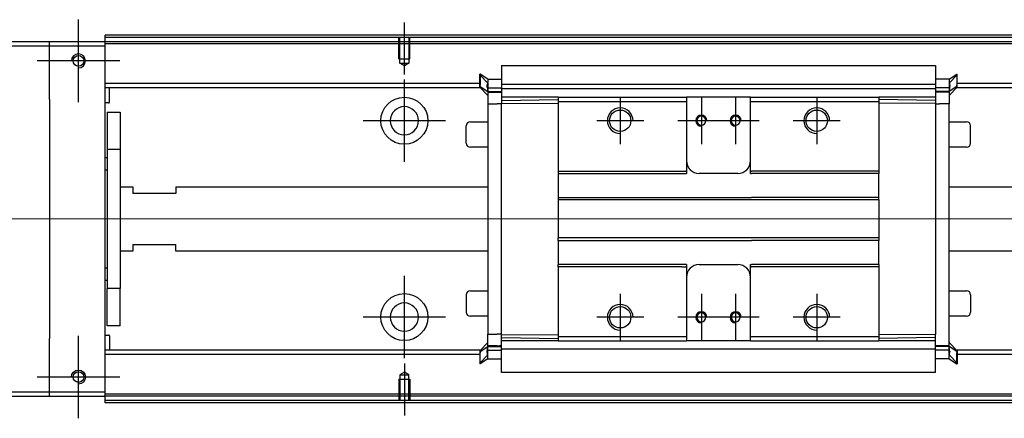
# Model space of a CAD drawing. Header units: millimetres. Extents: x -386 to 3135, y -1989 to 860.
# Tile 47 of 256: x -175 to 56, y -1827 to -1733. Entities that reach past the tile are written whole.
import ezdxf
from ezdxf.lldxf.tags import DXFTag

# ---------------------------------------------------------------- set-up
doc = ezdxf.new("R2010")
doc.units = ezdxf.units.MM
doc.layers.get('0').update_dxf_attribs({"linetype": 'CONTINUOUS'})
tags = doc.linetypes.add('DASHED', pattern=[25.72, 12.86, -12.86]).pattern_tags.tags
tags[6:7] = [DXFTag(74, 4), DXFTag(75, 0), DXFTag(340, '0'), DXFTag(46, 0.0), DXFTag(50, 0.0), DXFTag(44, 0.0), DXFTag(45, 0.0)]
tags[4:5] = [DXFTag(74, 4), DXFTag(75, 0), DXFTag(340, '0'), DXFTag(46, 0.0), DXFTag(50, 0.0), DXFTag(44, 0.0), DXFTag(45, 0.0)]

msp = doc.modelspace()

# ---------------------------------------------------------------- linework, layer by layer
at = {"ltscale": 0.2}
for p, q in [((-161.07, -1752.76), (-161.07, -1733.46)), ((-84.82, -1746.26), (-84.82, -1734.11)), ((-151.42, -1743.11), (-170.72, -1743.11)), ((-84.82, -1766.76), (-84.82, -1747.46)), ((-34.32, -1751.61), (-34.32, -1762.61)), ((-15.32, -1751.61), (-15.32, -1762.61)), ((-7.32, -1751.61), (-7.32, -1762.61)), ((11.68, -1751.61), (11.68, -1762.61)), ((-75.17, -1757.11), (-94.47, -1757.11)), ((-28.82, -1757.11), (-39.82, -1757.11)), ((-9.82, -1757.11), (-20.82, -1757.11)), ((-1.82, -1757.11), (-12.82, -1757.11)), ((17.18, -1757.11), (6.18, -1757.11)), ((-84.82, -1812.71), (-84.82, -1793.41)), ((-34.32, -1797.61), (-34.32, -1808.61)), ((-15.32, -1797.61), (-15.32, -1808.61)), ((-7.32, -1797.61), (-7.32, -1808.61)), ((11.68, -1797.61), (11.68, -1808.61)), ((-75.17, -1803.06), (-94.47, -1803.06)), ((-28.82, -1803.11), (-39.82, -1803.11)), ((-9.82, -1803.11), (-20.82, -1803.11)), ((-1.82, -1803.11), (-12.82, -1803.11)), ((17.18, -1803.11), (6.18, -1803.11)), ((-161.07, -1826.76), (-161.07, -1807.46)), ((-84.82, -1813.97), (-84.82, -1826.11)), ((-151.42, -1817.11), (-170.72, -1817.11))]:
    msp.add_line(p, q, dxfattribs=at)
at = {"linetype": 'Continuous'}
for p, q in [((-167.82, -1738.61), (-241.82, -1738.61)), ((-167.82, -1739.61), (-167.82, -1738.61)), ((-154.82, -1738.61), (-167.82, -1738.61)), ((-154.82, -1737.61), (-154.82, -1737.11)), ((116.06, -1737.61), (-154.82, -1737.61)), ((-154.82, -1738.61), (-154.82, -1737.61)), ((-154.82, -1739.61), (-154.82, -1738.61)), ((115.82, -1738.61), (-154.82, -1738.61)), ((-241.82, -1739.61), (-167.82, -1739.61)), ((-167.82, -1739.61), (-154.82, -1739.61)), ((-167.82, -1752.11), (-167.82, -1739.61)), ((-154.82, -1820.61), (-154.82, -1739.61)), ((-67.07, -1746.24), (-67.17, -1746.24)), ((-67.17, -1748.78), (-67.17, -1746.24)), ((-65.27, -1747.39), (-67.07, -1746.24)), ((-67.07, -1746.24), (-67.07, -1748.78)), ((-62.07, -1744.16), (39.43, -1744.16)), ((-62.07, -1744.2), (-62.07, -1749.51)), ((39.43, -1744.2), (39.43, -1749.51)), ((42.63, -1747.39), (44.43, -1746.24)), ((44.43, -1746.24), (44.53, -1746.24)), ((44.43, -1746.24), (44.43, -1748.78)), ((44.53, -1748.78), (44.53, -1746.24)), ((-67.17, -1748.43), (-154.82, -1748.43)), ((-67.17, -1746.34), (-65.27, -1748.32)), ((-65.27, -1747.39), (-62.07, -1747.39)), ((42.63, -1747.39), (39.43, -1747.39)), ((39.44, -1748.43), (39.43, -1748.43)), ((44.53, -1746.34), (42.63, -1748.32)), ((163.45, -1748.43), (44.53, -1748.43)), ((-67.17, -1749.43), (-154.82, -1749.43)), ((-153.82, -1752.76), (-153.82, -1749.43)), ((-67.17, -1749.13), (-67.17, -1748.78)), ((-67.17, -1749.13), (-67.07, -1749.13)), ((-67.17, -1749.23), (-67.17, -1749.13)), ((-65.27, -1751.21), (-67.17, -1749.23)), ((-67.07, -1749.13), (-67.07, -1748.78)), ((-67.07, -1749.13), (-65.27, -1750.28)), ((-65.4, -1749.43), (-62.08, -1749.43)), ((-65.27, -1749.38), (-65.27, -1750.43)), ((-65.27, -1750.28), (-62.07, -1750.28)), ((-65.27, -1750.43), (-65.27, -1753.13)), ((-62.07, -1748.58), (39.43, -1748.58)), ((-62.07, -1749.63), (-62.07, -1749.51)), ((-62.07, -1749.63), (-62.07, -1751.63)), ((39.43, -1749.63), (-62.07, -1749.63)), ((39.43, -1749.63), (39.43, -1749.51)), ((39.43, -1749.63), (39.43, -1749.51)), ((39.43, -1749.63), (39.43, -1751.63)), ((42.63, -1750.28), (39.43, -1750.28)), ((42.75, -1749.43), (39.44, -1749.43)), ((44.43, -1749.13), (42.63, -1750.28)), ((42.63, -1751.21), (44.53, -1749.23)), ((42.63, -1749.38), (42.63, -1750.43)), ((42.63, -1750.43), (42.63, -1753.13)), ((44.43, -1749.13), (44.43, -1748.78)), ((44.53, -1749.13), (44.43, -1749.13)), ((44.53, -1749.13), (44.53, -1748.78)), ((44.53, -1749.23), (44.53, -1749.13)), ((163.21, -1749.43), (44.53, -1749.43)), ((-167.82, -1752.11), (-167.82, -1808.11)), ((-154.02, -1752.96), (-154.82, -1752.96)), ((-65.27, -1753.13), (-63.07, -1753.13)), ((-65.27, -1753.13), (-65.27, -1807.1)), ((-62.07, -1753.13), (-63.07, -1753.13)), ((-48.82, -1751.63), (-62.07, -1751.63)), ((-62.07, -1751.63), (-62.07, -1752.37)), ((-62.07, -1752.37), (-48.82, -1752.13)), ((-62.07, -1752.37), (-62.07, -1753.09)), ((-62.07, -1753.09), (-48.82, -1753)), ((-62.07, -1807.14), (-62.07, -1753.09)), ((-48.82, -1751.63), (-48.82, -1752.63)), ((-48.82, -1752.63), (-48.82, -1768.91)), ((-19.07, -1751.63), (-18.82, -1751.63)), ((-19.07, -1752.63), (-18.82, -1752.63)), ((-18.82, -1751.63), (-18.82, -1752.63)), ((-3.82, -1751.63), (-18.82, -1751.63)), ((-18.82, -1752.63), (-18.82, -1768.91)), ((-3.82, -1751.63), (26.18, -1751.63)), ((-3.82, -1752.63), (-3.82, -1751.63)), ((-3.82, -1752.63), (26.18, -1752.63)), ((-3.82, -1768.91), (-3.82, -1752.63)), ((26.18, -1751.63), (26.18, -1752.63)), ((39.43, -1751.63), (26.18, -1751.63)), ((39.43, -1752.37), (26.18, -1752.13)), ((26.18, -1752.63), (26.18, -1768.91)), ((39.43, -1753.09), (26.18, -1753)), ((39.43, -1751.63), (39.43, -1752.37)), ((39.43, -1752.37), (39.43, -1753.09)), ((39.43, -1753.09), (39.43, -1807.14)), ((39.43, -1753.13), (40.43, -1753.13)), ((42.63, -1753.13), (40.43, -1753.13)), ((42.63, -1809.95), (42.63, -1753.13)), ((-154.32, -1755.11), (-151.32, -1755.11)), ((-154.32, -1755.11), (-154.32, -1763.87)), ((-151.32, -1755.11), (-151.32, -1763.87)), ((-69.32, -1757.34), (-65.27, -1757.34)), ((42.63, -1757.34), (46.68, -1757.34)), ((-70.32, -1762.34), (-70.32, -1758.34)), ((-70.32, -1758.34), (-70.32, -1758.34)), ((47.68, -1762.34), (47.68, -1758.34)), ((-151.32, -1763.87), (-154.32, -1763.87)), ((-154.32, -1763.87), (-154.32, -1796.36)), ((-151.32, -1763.87), (-151.32, -1796.36)), ((-65.27, -1763.34), (-69.32, -1763.34)), ((46.68, -1763.34), (42.63, -1763.34)), ((-154.82, -1765.71), (-154.32, -1765.71)), ((-154.32, -1768.71), (-154.82, -1768.71)), ((-48.82, -1768.91), (-19.93, -1768.91)), ((-48.82, -1768.91), (-48.82, -1769.46)), ((-18.82, -1768.91), (-18.82, -1769.46)), ((-3.82, -1769.46), (-3.82, -1768.91)), ((26.18, -1768.91), (26.18, -1769.46)), ((-48.82, -1769.46), (-18.82, -1769.46)), ((-48.82, -1769.46), (-48.82, -1775.11)), ((-6.82, -1769.46), (-15.82, -1769.46)), ((-3.82, -1769.46), (-3.57, -1769.46)), ((12.43, -1769.46), (-3.57, -1769.46)), ((26.18, -1769.46), (12.43, -1769.46)), ((26.18, -1775.11), (26.18, -1769.46)), ((-151.32, -1772.61), (-148.32, -1772.61)), ((-148.32, -1772.61), (-148.32, -1774.11)), ((-138.32, -1772.61), (-65.27, -1772.61)), ((-138.32, -1772.61), (-138.32, -1774.11)), ((42.63, -1772.61), (157.62, -1772.61)), ((-138.32, -1774.11), (-148.32, -1774.11)), ((-48.82, -1775.11), (-3.57, -1775.11)), ((-48.82, -1775.11), (-48.82, -1775.66)), ((26.18, -1775.66), (-48.82, -1775.66)), ((-48.82, -1775.66), (-48.82, -1784.56)), ((12.43, -1775.11), (-3.57, -1775.11)), ((26.18, -1775.11), (12.43, -1775.11)), ((26.18, -1775.66), (26.18, -1775.11)), ((26.18, -1775.66), (26.18, -1784.56)), ((26.18, -1784.56), (-48.82, -1784.56)), ((-48.82, -1785.11), (-48.82, -1784.56)), ((-48.82, -1785.11), (-3.57, -1785.11)), ((-48.82, -1785.11), (-48.82, -1790.76)), ((12.43, -1785.11), (-3.57, -1785.11)), ((26.18, -1785.11), (12.43, -1785.11)), ((26.18, -1784.56), (26.18, -1785.11)), ((26.18, -1790.76), (26.18, -1785.11)), ((-148.32, -1787.61), (-151.32, -1787.61)), ((-148.32, -1786.11), (-138.32, -1786.11)), ((-148.32, -1786.11), (-148.32, -1787.61)), ((-138.32, -1787.61), (-138.32, -1786.11)), ((-65.27, -1787.61), (-138.32, -1787.61)), ((154.01, -1787.61), (42.63, -1787.61)), ((-154.82, -1791.52), (-154.32, -1791.52)), ((-18.82, -1790.76), (-48.82, -1790.76)), ((-48.82, -1791.31), (-48.82, -1790.76)), ((-19.93, -1791.31), (-48.82, -1791.31)), ((-48.82, -1791.31), (-48.82, -1807.6)), ((-18.82, -1790.76), (-18.82, -1791.31)), ((-18.82, -1791.31), (-18.82, -1807.6)), ((-15.82, -1790.76), (-6.82, -1790.76)), ((-3.82, -1791.31), (-3.82, -1790.76)), ((-3.82, -1807.6), (-3.82, -1791.31)), ((12.43, -1790.76), (-3.57, -1790.76)), ((26.18, -1790.76), (12.43, -1790.76)), ((26.18, -1790.76), (26.18, -1791.31)), ((26.18, -1791.31), (26.18, -1807.6)), ((-154.32, -1794.52), (-154.82, -1794.52)), ((-151.32, -1796.36), (-154.32, -1796.36)), ((-154.32, -1805.11), (-154.32, -1796.36)), ((-151.32, -1805.11), (-151.32, -1796.36)), ((-69.32, -1796.89), (-65.27, -1796.89)), ((42.63, -1796.89), (46.68, -1796.89)), ((-70.32, -1797.89), (-70.32, -1801.89)), ((47.68, -1797.89), (47.68, -1801.89)), ((-65.27, -1802.89), (-69.32, -1802.89)), ((46.68, -1802.89), (42.63, -1802.89)), ((47.68, -1801.89), (47.68, -1801.89)), ((-151.32, -1805.11), (-154.32, -1805.11)), ((-167.82, -1820.61), (-167.82, -1808.11)), ((-154.82, -1807.27), (-154.02, -1807.27)), ((-153.82, -1807.47), (-153.82, -1810.8)), ((-65.27, -1809.8), (-65.27, -1807.1)), ((-65.27, -1807.1), (-63.07, -1807.1)), ((-62.07, -1807.1), (-63.07, -1807.1)), ((-62.07, -1807.86), (-62.07, -1807.14)), ((-62.07, -1807.14), (-48.82, -1807.23)), ((-62.07, -1807.86), (-48.82, -1808.1)), ((-62.07, -1808.6), (-62.07, -1807.86)), ((-48.82, -1807.6), (-48.82, -1808.6)), ((-19.07, -1807.6), (-18.82, -1807.6)), ((-18.82, -1807.6), (-18.82, -1808.6)), ((-3.82, -1807.6), (26.18, -1807.6)), ((-3.82, -1808.6), (-3.82, -1807.6)), ((39.43, -1807.14), (26.18, -1807.23)), ((26.18, -1807.6), (26.18, -1808.6)), ((39.43, -1807.86), (26.18, -1808.1)), ((39.43, -1808.6), (39.43, -1807.1)), ((-65.27, -1809.02), (-67.17, -1811)), ((-67.07, -1811.1), (-65.27, -1809.95)), ((-65.27, -1810.85), (-65.27, -1809.8)), ((-65.27, -1809.95), (-62.07, -1809.95)), ((-62.07, -1810.6), (-62.07, -1808.6)), ((-48.86, -1808.6), (-62.07, -1808.6)), ((39.43, -1810.6), (-62.07, -1810.6)), ((-62.07, -1816.03), (-62.07, -1810.6)), ((-62.07, -1810.6), (-62.07, -1810.72)), ((-19.07, -1808.6), (-18.82, -1808.6)), ((-3.82, -1808.6), (-18.82, -1808.6)), ((-3.82, -1808.6), (26.18, -1808.6)), ((39.43, -1808.6), (26.18, -1808.6)), ((39.43, -1810.6), (39.43, -1808.6)), ((42.63, -1809.95), (39.43, -1809.95)), ((39.43, -1810.6), (39.43, -1810.72)), ((39.43, -1810.6), (39.43, -1810.72)), ((39.43, -1816.03), (39.43, -1810.72)), ((42.63, -1809.02), (44.53, -1811)), ((42.63, -1810.85), (42.63, -1809.8)), ((44.43, -1811.1), (42.63, -1809.95)), ((-67.17, -1810.8), (-154.82, -1810.8)), ((-67.17, -1811.8), (-154.82, -1811.8)), ((-67.17, -1811), (-67.17, -1811.1)), ((-67.17, -1811.1), (-67.17, -1811.45)), ((-67.17, -1811.1), (-67.07, -1811.1)), ((-67.17, -1811.45), (-67.17, -1813.99)), ((-67.17, -1813.89), (-65.27, -1811.91)), ((-67.07, -1811.1), (-67.07, -1811.45)), ((-67.07, -1813.99), (-67.07, -1811.45)), ((-65.27, -1812.84), (-67.07, -1813.99)), ((-65.4, -1810.8), (-62.08, -1810.8)), ((-65.27, -1812.84), (-62.07, -1812.84)), ((42.63, -1812.84), (39.43, -1812.84)), ((42.75, -1810.8), (39.44, -1810.8)), ((44.53, -1813.89), (42.63, -1811.91)), ((42.63, -1812.84), (44.43, -1813.99)), ((44.43, -1811.1), (44.43, -1811.45)), ((44.53, -1811.1), (44.43, -1811.1)), ((44.43, -1813.99), (44.43, -1811.45)), ((148.42, -1810.8), (44.53, -1810.8)), ((44.53, -1811), (44.53, -1811.1)), ((44.53, -1811.1), (44.53, -1811.45)), ((44.53, -1811.45), (44.53, -1813.99)), ((148.18, -1811.8), (44.53, -1811.8)), ((-67.07, -1813.99), (-67.17, -1813.99)), ((44.43, -1813.99), (44.53, -1813.99)), ((39.43, -1816.07), (-62.07, -1816.07)), ((-167.82, -1820.61), (-241.82, -1820.61)), ((-241.82, -1821.61), (-167.82, -1821.61)), ((-167.82, -1821.61), (-167.82, -1820.61)), ((-154.82, -1820.61), (-167.82, -1820.61)), ((-167.82, -1821.61), (-154.82, -1821.61)), ((-154.82, -1821.61), (-154.82, -1820.61)), ((95.82, -1821.61), (-154.82, -1821.61)), ((-154.82, -1822.61), (-154.82, -1821.61)), ((95.58, -1822.61), (-154.82, -1822.61)), ((-154.82, -1823.11), (-154.82, -1822.61))]:
    msp.add_line(p, q, dxfattribs=at)
at = {"linetype": 'DASHED'}
for p, q in [((785.18, -1739.11), (-154.82, -1739.11)), ((-62.07, -1744.2), (-62.07, -1744.16)), ((39.43, -1744.2), (39.43, -1744.16)), ((-63.07, -1750.43), (-65.27, -1750.43)), ((-62.07, -1750.43), (-62.57, -1750.43)), ((-62.07, -1750.93), (-62.07, -1750.93)), ((39.43, -1750.93), (39.43, -1750.93)), ((-48.85, -1760.31), (-48.82, -1760.31)), ((-63.07, -1809.8), (-65.27, -1809.8)), ((-62.07, -1809.8), (-62.57, -1809.8)), ((-62.07, -1809.3), (-62.07, -1809.3)), ((39.43, -1809.3), (39.43, -1809.3)), ((39.43, -1809.8), (39.93, -1809.8)), ((-62.07, -1816.03), (-62.07, -1816.07)), ((39.43, -1816.03), (39.43, -1816.07)), ((95.94, -1821.11), (-154.82, -1821.11))]:
    msp.add_line(p, q, dxfattribs=at)
at = {"linetype": 'DASHED', "ltscale": 0.1}
for p, q in [((-86.12, -1742.61), (-86.12, -1737.61)), ((-85.9, -1743.61), (-85.9, -1737.61)), ((-83.75, -1737.61), (-83.75, -1743.61)), ((-83.52, -1742.61), (-83.52, -1737.61)), ((-86.12, -1742.61), (-83.52, -1742.61)), ((-84.82, -1744.26), (-85.9, -1743.61)), ((-85.9, -1743.61), (-83.75, -1743.61)), ((-83.75, -1743.61), (-84.82, -1744.26)), ((-86.12, -1817.61), (-83.52, -1817.61)), ((-86.12, -1817.61), (-86.12, -1822.61)), ((-84.82, -1815.97), (-85.9, -1816.62)), ((-85.9, -1816.62), (-85.9, -1822.61)), ((-85.9, -1816.62), (-83.75, -1816.62)), ((-83.75, -1816.62), (-84.82, -1815.97)), ((-83.75, -1822.61), (-83.75, -1816.62)), ((-83.52, -1817.61), (-83.52, -1822.61))]:
    msp.add_line(p, q, dxfattribs=at)
msp.add_line((799.18, -1780.16), (-242.82, -1780.11))
for centre in [(-161.07, -1743.11), (-161.07, -1817.11)]:
    msp.add_circle(centre, 1.25)
at = {"linetype": 'Continuous'}
for centre, radius in [((-84.82, -1757.11), 5.5), ((-34.32, -1757.11), 2.5), ((11.68, -1757.11), 2.5), ((-84.82, -1803.06), 5.5), ((-34.32, -1803.11), 2.5), ((11.68, -1803.11), 2.5)]:
    msp.add_circle(centre, radius, dxfattribs=at)
at = {"linetype": 'Continuous', "extrusion": (0, 0, -1)}
for centre, radius in [((84.82, -1757.11), 3.3), ((15.32, -1757.11), 1.05), ((7.32, -1757.11), 1.05), ((15.32, -1803.11), 1.05), ((7.32, -1803.11), 1.05)]:
    msp.add_circle(centre, radius, dxfattribs=at)
at = {"linetype": 'Continuous', "extrusion": (-6.12303e-17, 0, -1)}
msp.add_circle((84.82, -1803.06), 3.3, dxfattribs=at)
at = {"linetype": 'Continuous'}
for centre, radius, start, end in [((-161.07, -1743.11), 1.65, 270, 180), ((-154.02, -1752.76), 0.2, 270, 0), ((-69.32, -1758.34), 1, 90, 180), ((46.68, -1758.34), 1, 0, 90), ((-69.32, -1762.34), 1, 180, 270), ((46.68, -1762.34), 1, 270, 0), ((-15.82, -1766.46), 3, 180, 270), ((-6.82, -1766.46), 3, 270, 360), ((-15.82, -1793.76), 3, 90, 180), ((-6.82, -1793.76), 3, 0, 90), ((-69.32, -1797.89), 1, 90, 180), ((46.68, -1797.89), 1, 0, 90), ((-69.32, -1801.89), 1, 180, 270), ((46.68, -1801.89), 1, 270, 0), ((-154.02, -1807.47), 0.2, 0, 90)]:
    msp.add_arc(centre, radius, start, end, dxfattribs=at)
for centre, radius in [((-34.32, -1757.11), 3), ((11.68, -1757.11), 3), ((-15.32, -1757.11), 1.3), ((-7.32, -1757.11), 1.3), ((-34.32, -1803.11), 3), ((11.68, -1803.11), 3), ((-15.32, -1803.11), 1.3), ((-7.32, -1803.11), 1.3)]:
    msp.add_arc(centre, radius, 0, 270)
at = {"linetype": 'Continuous', "extrusion": (-6.12303e-17, 0, -1)}
msp.add_arc((161.07, -1817.11), 1.65, 0, 270, dxfattribs=at)
at = {"linetype": 'Continuous'}
for points, degree in [([(116.18, -1737.11), (-154.82, -1737.11)], 1), ([(-65.43, -1749.08), (-65.42, -1748.9), (-65.4, -1748.73), (-65.38, -1748.57)], 3), ([(42.79, -1749.08), (42.77, -1748.9), (42.75, -1748.73), (42.74, -1748.57)], 3), ([(-65.43, -1749.22), (-65.42, -1749.29), (-65.41, -1749.37), (-65.39, -1749.44)], 3), ([(-65.27, -1750.43), (-64.27, -1750.43)], 1), ([(-64.27, -1750.43), (-62.07, -1750.43)], 1), ([(42.63, -1750.43), (39.43, -1750.43)], 1), ([(42.78, -1749.22), (42.77, -1749.29), (42.76, -1749.37), (42.75, -1749.44)], 3), ([(-48.82, -1751.63), (-19.07, -1751.63)], 1), ([(-48.82, -1752.63), (-19.07, -1752.63)], 1), ([(-19.93, -1768.91), (-18.93, -1768.91)], 1), ([(-18.82, -1768.91), (-18.93, -1768.91)], 1), ([(-3.82, -1768.91), (-3.57, -1768.91)], 1), ([(12.43, -1768.91), (-3.57, -1768.91)], 1), ([(26.18, -1768.91), (12.43, -1768.91)], 1), ([(-19.93, -1791.31), (-18.93, -1791.31)], 1), ([(-18.82, -1791.31), (-18.93, -1791.31)], 1), ([(-3.82, -1790.76), (-3.57, -1790.76)], 1), ([(-3.82, -1791.31), (-3.57, -1791.31)], 1), ([(12.43, -1791.31), (-3.57, -1791.31)], 1), ([(26.18, -1791.31), (12.43, -1791.31)], 1), ([(-48.82, -1807.6), (-35.07, -1807.6)], 1), ([(-35.07, -1807.6), (-34.07, -1807.6)], 1), ([(-34.07, -1807.6), (-19.07, -1807.6)], 1), ([(-65.27, -1809.8), (-64.27, -1809.8)], 1), ([(-64.27, -1809.8), (-62.07, -1809.8)], 1), ([(-48.82, -1808.6), (-35.07, -1808.6)], 1), ([(-35.07, -1808.6), (-34.07, -1808.6)], 1), ([(-34.07, -1808.6), (-19.07, -1808.6)], 1), ([(42.63, -1809.8), (39.43, -1809.8)], 1), ([(-65.43, -1811.01), (-65.42, -1810.93), (-65.41, -1810.86), (-65.39, -1810.79)], 3), ([(-65.43, -1811.15), (-65.42, -1811.33), (-65.4, -1811.5), (-65.38, -1811.66)], 3), ([(42.78, -1811.01), (42.77, -1810.93), (42.76, -1810.86), (42.75, -1810.79)], 3), ([(95.46, -1823.11), (-154.82, -1823.11)], 1)]:
    msp.add_open_spline(points, degree=degree, dxfattribs=at)
for points, knots in [([(-65.27, -1747.39), (-65.26, -1747.41), (-65.26, -1747.48), (-65.28, -1747.7), (-65.3, -1747.86), (-65.35, -1748.24), (-65.37, -1748.47), (-65.41, -1748.84), (-65.42, -1748.96), (-65.43, -1749.08)], [0, 0, 0, 0, 0.287722, 0.287722, 0.57524, 0.57524, 0.866218, 0.866218, 1, 1, 1, 1]), ([(42.63, -1747.39), (42.62, -1747.41), (42.62, -1747.48), (42.64, -1747.7), (42.66, -1747.86), (42.7, -1748.24), (42.73, -1748.47), (42.77, -1748.84), (42.78, -1748.96), (42.79, -1749.08)], [0, 0, 0, 0, 0.287722, 0.287722, 0.57524, 0.57524, 0.866218, 0.866218, 1, 1, 1, 1]), ([(-65.43, -1749.22), (-65.43, -1749.2), (-65.43, -1749.17), (-65.44, -1749.13), (-65.43, -1749.11), (-65.43, -1749.08)], [0, 0, 0, 0, 0.477374, 0.477374, 1, 1, 1, 1]), ([(-65.39, -1749.44), (-65.38, -1749.52), (-65.37, -1749.6), (-65.34, -1749.81), (-65.32, -1749.93), (-65.3, -1750.12), (-65.29, -1750.19), (-65.27, -1750.27), (-65.27, -1750.28), (-65.27, -1750.28)], [0, 0, 0, 0, 0.160093, 0.160093, 0.46629, 0.46629, 0.769268, 0.769268, 1, 1, 1, 1]), ([(42.75, -1749.44), (42.74, -1749.52), (42.73, -1749.6), (42.7, -1749.81), (42.68, -1749.93), (42.65, -1750.12), (42.64, -1750.19), (42.63, -1750.27), (42.63, -1750.28), (42.63, -1750.28)], [0, 0, 0, 0, 0.160093, 0.160093, 0.46629, 0.46629, 0.769268, 0.769268, 1, 1, 1, 1]), ([(42.78, -1749.22), (42.79, -1749.2), (42.79, -1749.17), (42.79, -1749.13), (42.79, -1749.11), (42.79, -1749.08)], [0, 0, 0, 0, 0.477374, 0.477374, 1, 1, 1, 1]), ([(-65.39, -1810.79), (-65.38, -1810.71), (-65.37, -1810.63), (-65.34, -1810.42), (-65.32, -1810.3), (-65.3, -1810.11), (-65.29, -1810.04), (-65.27, -1809.96), (-65.27, -1809.95), (-65.27, -1809.95)], [0, 0, 0, 0, 0.160093, 0.160093, 0.46629, 0.46629, 0.769268, 0.769268, 1, 1, 1, 1]), ([(42.75, -1810.79), (42.74, -1810.71), (42.73, -1810.63), (42.7, -1810.42), (42.68, -1810.3), (42.65, -1810.11), (42.64, -1810.04), (42.63, -1809.96), (42.63, -1809.95), (42.63, -1809.95)], [0, 0, 0, 0, 0.160093, 0.160093, 0.46629, 0.46629, 0.769268, 0.769268, 1, 1, 1, 1]), ([(-65.43, -1811.01), (-65.43, -1811.03), (-65.43, -1811.05), (-65.44, -1811.1), (-65.43, -1811.12), (-65.43, -1811.15)], [0, 0, 0, 0, 0.477374, 0.477374, 1, 1, 1, 1]), ([(-65.27, -1812.84), (-65.26, -1812.82), (-65.26, -1812.75), (-65.28, -1812.53), (-65.3, -1812.37), (-65.35, -1811.99), (-65.37, -1811.76), (-65.41, -1811.39), (-65.42, -1811.27), (-65.43, -1811.15)], [0, 0, 0, 0, 0.287722, 0.287722, 0.57524, 0.57524, 0.866218, 0.866218, 1, 1, 1, 1]), ([(42.63, -1812.84), (42.62, -1812.82), (42.62, -1812.75), (42.64, -1812.53), (42.66, -1812.37), (42.7, -1811.99), (42.73, -1811.76), (42.77, -1811.39), (42.78, -1811.27), (42.79, -1811.15)], [0, 0, 0, 0, 0.287722, 0.287722, 0.57524, 0.57524, 0.866218, 0.866218, 1, 1, 1, 1]), ([(42.78, -1811.01), (42.79, -1811.03), (42.79, -1811.05), (42.79, -1811.1), (42.79, -1811.12), (42.79, -1811.15)], [0, 0, 0, 0, 0.477374, 0.477374, 1, 1, 1, 1])]:
    msp.add_open_spline(points, degree=3, knots=knots, dxfattribs=at)
for points in [[(-65.27, -1748.32), (-65.27, -1748.37), (-65.27, -1749.38)], [(42.63, -1748.32), (42.63, -1748.37), (42.63, -1749.38)], [(-65.27, -1811.91), (-65.27, -1811.86), (-65.27, -1810.85)], [(42.63, -1811.91), (42.63, -1811.86), (42.63, -1810.85)]]:
    msp.add_rational_spline(points, [1, 0.817576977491, 1], degree=2, dxfattribs=at)

doc.saveas('drawing.dxf')
